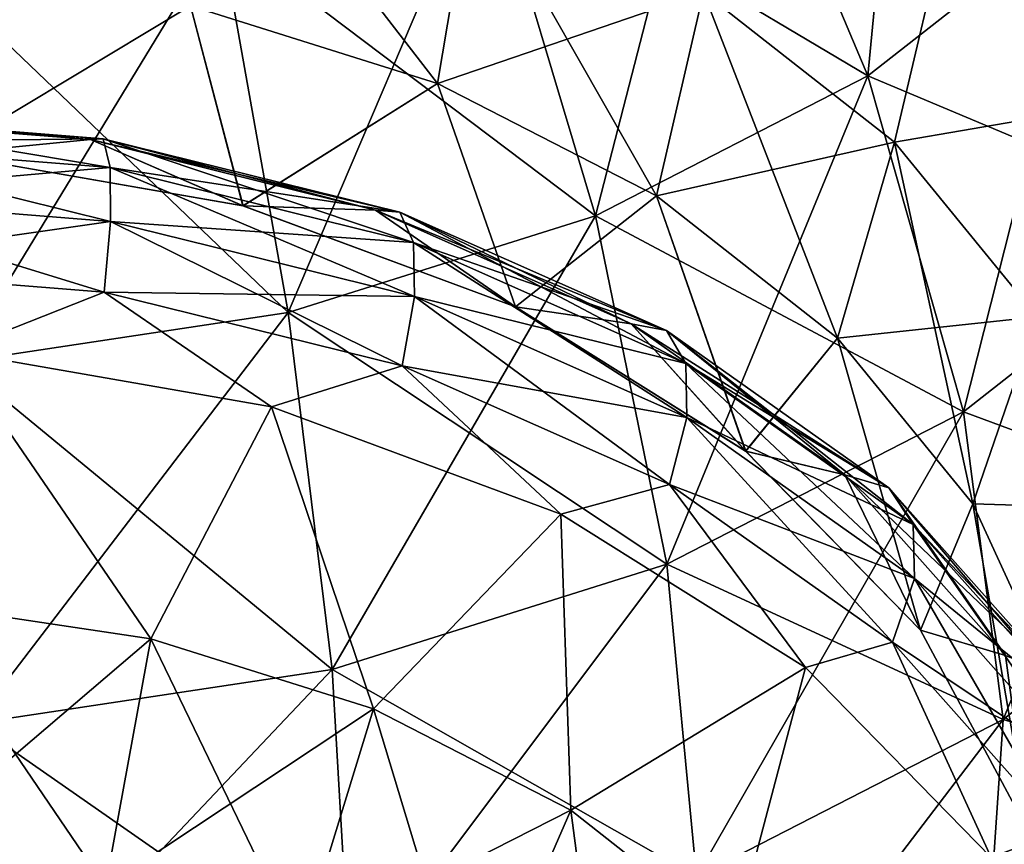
# Model space of a CAD drawing. Header units: millimetres. Extents: x -139 to 139, y -32 to 1264.
# Tile 50 of 256: x -124.72 to -121.26, y 16.64 to 19.54. Entities that reach past the tile are written whole.
import ezdxf

# ---------------------------------------------------------------- set-up
doc = ezdxf.new("R2010")
doc.units = ezdxf.units.MM
doc.header["$LTSCALE"] = 26.699852
for name, color, linetype in [('183', 7, 'CONTINUOUS'), ('184', 7, 'CONTINUOUS'), ('185', 7, 'CONTINUOUS'), ('186', 7, 'CONTINUOUS'), ('189', 7, 'CONTINUOUS'), ('195', 7, 'CONTINUOUS'), ('201', 7, 'CONTINUOUS'), ('202', 7, 'CONTINUOUS'), ('203', 7, 'CONTINUOUS'), ('204', 7, 'CONTINUOUS')]:
    doc.layers.add(name, color=color, linetype=linetype)

msp = doc.modelspace()

# ---------------------------------------------------------------- linework, layer by layer
at = {"layer": '183', "color": 7, "linetype": 'CONTINUOUS', "true_color": 0xa2afbf}
msp.add_3dface([(-121.4438, 19.9468, 15.3441), (-120.7628, 20.9458, 16.0527), (-120.8219, 19.2469, 16.0439), (-121.4438, 19.9468, 15.3441)], dxfattribs=at)
at = {"layer": '184', "color": 7, "linetype": 'CONTINUOUS', "true_color": 0xa2afbf}
for points in [[(-124.1183, 19.5861, 13.4633), (-123.1249, 20.0509, 14.1717), (-123.2489, 19.3124, 13.737), (-124.1183, 19.5861, 13.4633)], [(-123.1249, 20.0509, 14.1717), (-122.313, 19.6338, 14.5888), (-123.2489, 19.3124, 13.737), (-123.1249, 20.0509, 14.1717)], [(-122.313, 19.6338, 14.5888), (-121.4438, 19.9468, 15.3441), (-121.6415, 19.1064, 15.1162), (-122.313, 19.6338, 14.5888)], [(-121.4438, 19.9468, 15.3441), (-120.8219, 19.2469, 16.0439), (-121.6415, 19.1064, 15.1162), (-121.4438, 19.9468, 15.3441)], [(-125.0492, 19.726, 13.3234), (-124.1183, 19.5861, 13.4633), (-124.9839, 19.0654, 12.7639), (-125.0492, 19.726, 13.3234)], [(-123.2489, 19.3124, 13.737), (-122.313, 19.6338, 14.5888), (-122.4789, 18.9168, 14.1325), (-123.2489, 19.3124, 13.737)], [(-122.313, 19.6338, 14.5888), (-121.6415, 19.1064, 15.1162), (-122.4789, 18.9168, 14.1325), (-122.313, 19.6338, 14.5888)], [(-124.9839, 19.0654, 12.7639), (-124.1183, 19.5861, 13.4633), (-123.9332, 18.8823, 12.9471), (-124.9839, 19.0654, 12.7639)], [(-124.1183, 19.5861, 13.4633), (-123.2489, 19.3124, 13.737), (-123.9332, 18.8823, 12.9471), (-124.1183, 19.5861, 13.4633)], [(-123.9332, 18.8823, 12.9471), (-123.2489, 19.3124, 13.737), (-122.975, 18.5266, 13.3027), (-123.9332, 18.8823, 12.9471)], [(-123.2489, 19.3124, 13.737), (-122.4789, 18.9168, 14.1325), (-122.975, 18.5266, 13.3027), (-123.2489, 19.3124, 13.737)], [(-121.6415, 19.1064, 15.1162), (-120.8219, 19.2469, 16.0439), (-121.1397, 18.4919, 15.7307), (-121.6415, 19.1064, 15.1162)], [(-122.4789, 18.9168, 14.1325), (-121.6415, 19.1064, 15.1162), (-121.8421, 18.4167, 14.6326), (-122.4789, 18.9168, 14.1325)], [(-121.6415, 19.1064, 15.1162), (-121.1397, 18.4919, 15.7307), (-121.8421, 18.4167, 14.6326), (-121.6415, 19.1064, 15.1162)], [(-122.975, 18.5266, 13.3027), (-122.4789, 18.9168, 14.1325), (-122.165, 18.0192, 13.8102), (-122.975, 18.5266, 13.3027)], [(-122.4789, 18.9168, 14.1325), (-121.8421, 18.4167, 14.6326), (-122.165, 18.0192, 13.8102), (-122.4789, 18.9168, 14.1325)], [(-121.8421, 18.4167, 14.6326), (-121.1397, 18.4919, 15.7307), (-121.3663, 17.8339, 15.2154), (-121.8421, 18.4167, 14.6326)], [(-121.1397, 18.4919, 15.7307), (-120.8296, 17.817, 16.4056), (-121.3663, 17.8339, 15.2154), (-121.1397, 18.4919, 15.7307)], [(-122.165, 18.0192, 13.8102), (-121.8421, 18.4167, 14.6326), (-121.5504, 17.3895, 14.4399), (-122.165, 18.0192, 13.8102)], [(-121.8421, 18.4167, 14.6326), (-121.3663, 17.8339, 15.2154), (-121.5504, 17.3895, 14.4399), (-121.8421, 18.4167, 14.6326)], [(-121.5504, 17.3895, 14.4399), (-121.3663, 17.8339, 15.2154), (-121.1668, 16.6741, 15.1553), (-121.5504, 17.3895, 14.4399)], [(-121.3663, 17.8339, 15.2154), (-120.8296, 17.817, 16.4056), (-121.0722, 17.1939, 15.8554), (-121.3663, 17.8339, 15.2154)], [(-121.3663, 17.8339, 15.2154), (-121.0722, 17.1939, 15.8554), (-121.1668, 16.6741, 15.1553), (-121.3663, 17.8339, 15.2154)]]:
    msp.add_3dface(points, dxfattribs=at)
at = {"layer": '185', "color": 7, "linetype": 'CONTINUOUS', "true_color": 0xa2afbf}
for points in [[(-124.4255, 19.1177, 12.305), (-125.525, 19.1063, 11.9624), (-125.525, 19.2053, 12.2174), (-124.4255, 19.1177, 12.305)], [(-124.4255, 19.1177, 12.305), (-125.525, 19.2053, 12.2174), (-124.4695, 19.1149, 12.5749), (-124.4255, 19.1177, 12.305)], [(-124.4695, 19.1149, 12.5749), (-125.525, 19.2053, 12.2174), (-125.525, 19.199, 12.4908), (-124.4695, 19.1149, 12.5749)], [(-124.9839, 19.0654, 12.7639), (-124.4695, 19.1149, 12.5749), (-125.525, 19.199, 12.4908), (-124.9839, 19.0654, 12.7639)], [(-124.4009, 19.0168, 12.052), (-125.525, 19.1063, 11.9624), (-124.4255, 19.1177, 12.305), (-124.4009, 19.0168, 12.052)], [(-123.4669, 18.8669, 12.823), (-124.4255, 19.1177, 12.305), (-124.4695, 19.1149, 12.5749), (-123.4669, 18.8669, 12.823)], [(-123.3811, 18.8593, 12.5634), (-124.4009, 19.0168, 12.052), (-124.4255, 19.1177, 12.305), (-123.3811, 18.8593, 12.5634)], [(-123.3811, 18.8593, 12.5634), (-124.4255, 19.1177, 12.305), (-123.4669, 18.8669, 12.823), (-123.3811, 18.8593, 12.5634)], [(-124.4009, 19.0168, 12.052), (-125.525, 18.9172, 11.7648), (-125.525, 19.1063, 11.9624), (-124.4009, 19.0168, 12.052)], [(-124.9839, 19.0654, 12.7639), (-123.9332, 18.8823, 12.9471), (-124.4695, 19.1149, 12.5749), (-124.9839, 19.0654, 12.7639)], [(-123.9332, 18.8823, 12.9471), (-123.4669, 18.8669, 12.823), (-124.4695, 19.1149, 12.5749), (-123.9332, 18.8823, 12.9471)], [(-124.3996, 18.8275, 11.8545), (-125.525, 18.9172, 11.7648), (-124.4009, 19.0168, 12.052), (-124.3996, 18.8275, 11.8545)], [(-123.3332, 18.7526, 12.3161), (-124.3996, 18.8275, 11.8545), (-124.4009, 19.0168, 12.052), (-123.3332, 18.7526, 12.3161)], [(-123.3332, 18.7526, 12.3161), (-124.4009, 19.0168, 12.052), (-123.3811, 18.8593, 12.5634), (-123.3332, 18.7526, 12.3161)], [(-124.3996, 18.8275, 11.8545), (-125.525, 18.6668, 11.6548), (-125.525, 18.9172, 11.7648), (-124.3996, 18.8275, 11.8545)], [(-123.9332, 18.8823, 12.9471), (-122.975, 18.5266, 13.3027), (-123.4669, 18.8669, 12.823), (-123.9332, 18.8823, 12.9471)], [(-122.975, 18.5266, 13.3027), (-122.5675, 18.4673, 13.2226), (-123.4669, 18.8669, 12.823), (-122.975, 18.5266, 13.3027)], [(-122.5675, 18.4673, 13.2226), (-123.3811, 18.8593, 12.5634), (-123.4669, 18.8669, 12.823), (-122.5675, 18.4673, 13.2226)], [(-122.4442, 18.443, 12.9797), (-123.3332, 18.7526, 12.3161), (-123.3811, 18.8593, 12.5634), (-122.4442, 18.443, 12.9797)], [(-122.4442, 18.443, 12.9797), (-123.3811, 18.8593, 12.5634), (-122.5675, 18.4673, 13.2226), (-122.4442, 18.443, 12.9797)], [(-124.4217, 18.5789, 11.7427), (-125.525, 18.6668, 11.6548), (-124.3996, 18.8275, 11.8545), (-124.4217, 18.5789, 11.7427)], [(-123.3306, 18.5631, 12.119), (-124.4217, 18.5789, 11.7427), (-124.3996, 18.8275, 11.8545), (-123.3306, 18.5631, 12.119)], [(-123.3306, 18.5631, 12.119), (-124.3996, 18.8275, 11.8545), (-123.3332, 18.7526, 12.3161), (-123.3306, 18.5631, 12.119)], [(-122.3754, 18.327, 12.7417), (-123.3306, 18.5631, 12.119), (-123.3332, 18.7526, 12.3161), (-122.3754, 18.327, 12.7417)], [(-122.3754, 18.327, 12.7417), (-123.3332, 18.7526, 12.3161), (-122.4442, 18.443, 12.9797), (-122.3754, 18.327, 12.7417)], [(-125.525, 18.6668, 11.6548), (-124.4217, 18.5789, 11.7427), (-124.95, 18.3701, 11.6735), (-125.525, 18.6668, 11.6548)], [(-124.95, 18.3701, 11.6735), (-124.4217, 18.5789, 11.7427), (-123.8335, 18.1755, 11.8681), (-124.95, 18.3701, 11.6735)], [(-124.4217, 18.5789, 11.7427), (-123.3737, 18.3196, 12.002), (-123.8335, 18.1755, 11.8681), (-124.4217, 18.5789, 11.7427)], [(-123.3737, 18.3196, 12.002), (-124.4217, 18.5789, 11.7427), (-123.3306, 18.5631, 12.119), (-123.3737, 18.3196, 12.002)], [(-122.3717, 18.137, 12.545), (-123.3737, 18.3196, 12.002), (-123.3306, 18.5631, 12.119), (-122.3717, 18.137, 12.545)], [(-122.3717, 18.137, 12.545), (-123.3306, 18.5631, 12.119), (-122.3754, 18.327, 12.7417), (-122.3717, 18.137, 12.545)], [(-122.975, 18.5266, 13.3027), (-122.165, 18.0192, 13.8102), (-122.5675, 18.4673, 13.2226), (-122.975, 18.5266, 13.3027)], [(-122.165, 18.0192, 13.8102), (-121.8165, 17.9362, 13.7537), (-122.5675, 18.4673, 13.2226), (-122.165, 18.0192, 13.8102)], [(-121.8165, 17.9362, 13.7537), (-122.4442, 18.443, 12.9797), (-122.5675, 18.4673, 13.2226), (-121.8165, 17.9362, 13.7537)], [(-121.6618, 17.8898, 13.5329), (-122.3754, 18.327, 12.7417), (-122.4442, 18.443, 12.9797), (-121.6618, 17.8898, 13.5329)], [(-121.6618, 17.8898, 13.5329), (-122.4442, 18.443, 12.9797), (-121.8165, 17.9362, 13.7537), (-121.6618, 17.8898, 13.5329)], [(-121.5756, 17.7615, 13.3073), (-122.3717, 18.137, 12.545), (-122.3754, 18.327, 12.7417), (-121.5756, 17.7615, 13.3073)], [(-121.5756, 17.7615, 13.3073), (-122.3754, 18.327, 12.7417), (-121.6618, 17.8898, 13.5329), (-121.5756, 17.7615, 13.3073)], [(-123.8335, 18.1755, 11.8681), (-123.3737, 18.3196, 12.002), (-122.8153, 17.7976, 12.2459), (-123.8335, 18.1755, 11.8681)], [(-123.3737, 18.3196, 12.002), (-122.4336, 17.9019, 12.4197), (-122.8153, 17.7976, 12.2459), (-123.3737, 18.3196, 12.002)], [(-122.4336, 17.9019, 12.4197), (-123.3737, 18.3196, 12.002), (-122.3717, 18.137, 12.545), (-122.4336, 17.9019, 12.4197)], [(-121.5709, 17.5707, 13.1113), (-122.4336, 17.9019, 12.4197), (-122.3717, 18.137, 12.545), (-121.5709, 17.5707, 13.1113)], [(-121.5709, 17.5707, 13.1113), (-122.3717, 18.137, 12.545), (-121.5756, 17.7615, 13.3073), (-121.5709, 17.5707, 13.1113)], [(-122.165, 18.0192, 13.8102), (-121.5504, 17.3895, 14.4399), (-121.8165, 17.9362, 13.7537), (-122.165, 18.0192, 13.8102)], [(-121.5504, 17.3895, 14.4399), (-121.2513, 17.3002, 14.3896), (-121.8165, 17.9362, 13.7537), (-121.5504, 17.3895, 14.4399)], [(-121.2513, 17.3002, 14.3896), (-121.6618, 17.8898, 13.5329), (-121.8165, 17.9362, 13.7537), (-121.2513, 17.3002, 14.3896)], [(-122.8153, 17.7976, 12.2459), (-122.4336, 17.9019, 12.4197), (-121.9546, 17.2584, 12.7851), (-122.8153, 17.7976, 12.2459)], [(-122.4336, 17.9019, 12.4197), (-121.6485, 17.3467, 12.9748), (-121.9546, 17.2584, 12.7851), (-122.4336, 17.9019, 12.4197)], [(-121.6485, 17.3467, 12.9748), (-122.4336, 17.9019, 12.4197), (-121.5709, 17.5707, 13.1113), (-121.6485, 17.3467, 12.9748)], [(-121.0731, 17.2273, 14.1954), (-121.5756, 17.7615, 13.3073), (-121.6618, 17.8898, 13.5329), (-121.0731, 17.2273, 14.1954)], [(-121.0731, 17.2273, 14.1954), (-121.6618, 17.8898, 13.5329), (-121.2513, 17.3002, 14.3896), (-121.0731, 17.2273, 14.1954)], [(-120.9737, 17.0842, 13.9846), (-121.5709, 17.5707, 13.1113), (-121.5756, 17.7615, 13.3073), (-120.9737, 17.0842, 13.9846)], [(-120.9737, 17.0842, 13.9846), (-121.5756, 17.7615, 13.3073), (-121.0731, 17.2273, 14.1954), (-120.9737, 17.0842, 13.9846)], [(-120.9683, 16.8927, 13.7894), (-121.6485, 17.3467, 12.9748), (-121.5709, 17.5707, 13.1113), (-120.9683, 16.8927, 13.7894)], [(-120.9683, 16.8927, 13.7894), (-121.5709, 17.5707, 13.1113), (-120.9737, 17.0842, 13.9846), (-120.9683, 16.8927, 13.7894)], [(-121.5504, 17.3895, 14.4399), (-121.1668, 16.6741, 15.1553), (-121.2513, 17.3002, 14.3896), (-121.5504, 17.3895, 14.4399)], [(-121.9546, 17.2584, 12.7851), (-121.6485, 17.3467, 12.9748), (-121.3014, 16.5892, 13.4543), (-121.9546, 17.2584, 12.7851)], [(-121.6485, 17.3467, 12.9748), (-121.0578, 16.682, 13.6396), (-121.3014, 16.5892, 13.4543), (-121.6485, 17.3467, 12.9748)], [(-121.0578, 16.682, 13.6396), (-121.6485, 17.3467, 12.9748), (-120.9683, 16.8927, 13.7894), (-121.0578, 16.682, 13.6396)], [(-121.3014, 16.5892, 13.4543), (-121.0578, 16.682, 13.6396), (-120.8936, 15.829, 14.2146), (-121.3014, 16.5892, 13.4543)]]:
    msp.add_3dface(points, dxfattribs=at)
at = {"layer": '186', "color": 7, "linetype": 'CONTINUOUS', "true_color": 0xa2afbf}
for points in [[(-125.0963, 17.4848, 11.7161), (-124.95, 18.3701, 11.6735), (-124.2576, 17.3587, 11.8422), (-125.0963, 17.4848, 11.7161)], [(-124.95, 18.3701, 11.6735), (-123.8335, 18.1755, 11.8681), (-124.2576, 17.3587, 11.8422), (-124.95, 18.3701, 11.6735)], [(-124.2576, 17.3587, 11.8422), (-123.8335, 18.1755, 11.8681), (-123.4743, 17.1121, 12.0888), (-124.2576, 17.3587, 11.8422)], [(-123.8335, 18.1755, 11.8681), (-122.8153, 17.7976, 12.2459), (-123.4743, 17.1121, 12.0888), (-123.8335, 18.1755, 11.8681)], [(-123.4743, 17.1121, 12.0888), (-122.8153, 17.7976, 12.2459), (-122.7806, 16.7557, 12.4452), (-123.4743, 17.1121, 12.0888)], [(-122.8153, 17.7976, 12.2459), (-121.9546, 17.2584, 12.7851), (-122.7806, 16.7557, 12.4452), (-122.8153, 17.7976, 12.2459)], [(-125.0963, 17.4848, 11.7161), (-124.2576, 17.3587, 11.8422), (-125.1502, 16.5981, 11.5555), (-125.0963, 17.4848, 11.7161)], [(-125.1502, 16.5981, 11.5555), (-124.2576, 17.3587, 11.8422), (-124.4171, 16.4879, 11.6657), (-125.1502, 16.5981, 11.5555)], [(-124.2576, 17.3587, 11.8422), (-123.4743, 17.1121, 12.0888), (-124.4171, 16.4879, 11.6657), (-124.2576, 17.3587, 11.8422)], [(-122.7806, 16.7557, 12.4452), (-121.9546, 17.2584, 12.7851), (-122.2068, 16.3051, 12.8958), (-122.7806, 16.7557, 12.4452)], [(-121.9546, 17.2584, 12.7851), (-121.3014, 16.5892, 13.4543), (-122.2068, 16.3051, 12.8958), (-121.9546, 17.2584, 12.7851)], [(-124.4171, 16.4879, 11.6657), (-123.4743, 17.1121, 12.0888), (-123.7323, 16.2724, 11.8813), (-124.4171, 16.4879, 11.6657)], [(-123.4743, 17.1121, 12.0888), (-122.7806, 16.7557, 12.4452), (-123.7323, 16.2724, 11.8813), (-123.4743, 17.1121, 12.0888)], [(-123.7323, 16.2724, 11.8813), (-122.7806, 16.7557, 12.4452), (-123.126, 15.9608, 12.1928), (-123.7323, 16.2724, 11.8813)], [(-122.7806, 16.7557, 12.4452), (-122.2068, 16.3051, 12.8958), (-123.126, 15.9608, 12.1928), (-122.7806, 16.7557, 12.4452)]]:
    msp.add_3dface(points, dxfattribs=at)
at = {"layer": '189', "color": 7, "linetype": 'CONTINUOUS', "true_color": 0xa2afbf}
for points in [[(-122.2511, 20.5634, 25.7056), (-123.0786, 20.1383, 26.1307), (-121.7349, 19.3391, 25.2919), (-122.2511, 20.5634, 25.7056)], [(-120.9426, 19.9613, 24.6697), (-122.2511, 20.5634, 25.7056), (-121.7349, 19.3391, 25.2919), (-120.9426, 19.9613, 24.6697)], [(-123.0786, 20.1383, 26.1307), (-124.013, 19.8441, 26.4249), (-122.6929, 18.8469, 25.7841), (-123.0786, 20.1383, 26.1307)], [(-121.7349, 19.3391, 25.2919), (-123.0786, 20.1383, 26.1307), (-122.6929, 18.8469, 25.7841), (-121.7349, 19.3391, 25.2919)], [(-120.9426, 19.9613, 24.6697), (-121.7349, 19.3391, 25.2919), (-120.5365, 18.8349, 23.9605), (-120.9426, 19.9613, 24.6697)], [(-124.013, 19.8441, 26.4249), (-125.0136, 19.6937, 26.5753), (-123.7747, 18.5063, 26.1247), (-124.013, 19.8441, 26.4249)], [(-122.6929, 18.8469, 25.7841), (-124.013, 19.8441, 26.4249), (-123.7747, 18.5063, 26.1247), (-122.6929, 18.8469, 25.7841)], [(-123.7747, 18.5063, 26.1247), (-125.0136, 19.6937, 26.5753), (-124.9329, 18.3323, 26.2987), (-123.7747, 18.5063, 26.1247)], [(-121.7349, 19.3391, 25.2919), (-122.6929, 18.8469, 25.7841), (-121.3991, 18.1576, 24.6379), (-121.7349, 19.3391, 25.2919)], [(-120.5365, 18.8349, 23.9605), (-121.7349, 19.3391, 25.2919), (-121.3991, 18.1576, 24.6379), (-120.5365, 18.8349, 23.9605)], [(-122.6929, 18.8469, 25.7841), (-123.7747, 18.5063, 26.1247), (-122.442, 17.6218, 25.1736), (-122.6929, 18.8469, 25.7841)], [(-121.3991, 18.1576, 24.6379), (-122.6929, 18.8469, 25.7841), (-122.442, 17.6218, 25.1736), (-121.3991, 18.1576, 24.6379)], [(-120.5365, 18.8349, 23.9605), (-121.3991, 18.1576, 24.6379), (-120.3678, 17.7754, 23.0743), (-120.5365, 18.8349, 23.9605)], [(-123.7747, 18.5063, 26.1247), (-124.9329, 18.3323, 26.2987), (-123.6196, 17.251, 25.5444), (-123.7747, 18.5063, 26.1247)], [(-122.442, 17.6218, 25.1736), (-123.7747, 18.5063, 26.1247), (-123.6196, 17.251, 25.5444), (-122.442, 17.6218, 25.1736)], [(-123.6196, 17.251, 25.5444), (-124.9329, 18.3323, 26.2987), (-124.8805, 17.0615, 25.7339), (-123.6196, 17.251, 25.5444)], [(-121.3991, 18.1576, 24.6379), (-122.442, 17.6218, 25.1736), (-121.2596, 17.0751, 23.7746), (-121.3991, 18.1576, 24.6379)], [(-120.3678, 17.7754, 23.0743), (-121.3991, 18.1576, 24.6379), (-121.2596, 17.0751, 23.7746), (-120.3678, 17.7754, 23.0743)], [(-120.3678, 17.7754, 23.0743), (-121.2596, 17.0751, 23.7746), (-120.4445, 16.833, 22.0532), (-120.3678, 17.7754, 23.0743)], [(-122.442, 17.6218, 25.1736), (-123.6196, 17.251, 25.5444), (-122.3377, 16.5212, 24.3284), (-122.442, 17.6218, 25.1736)], [(-121.2596, 17.0751, 23.7746), (-122.442, 17.6218, 25.1736), (-122.3377, 16.5212, 24.3284), (-121.2596, 17.0751, 23.7746)], [(-123.6196, 17.251, 25.5444), (-124.8805, 17.0615, 25.7339), (-123.5551, 16.1379, 24.7117), (-123.6196, 17.251, 25.5444)], [(-122.3377, 16.5212, 24.3284), (-123.6196, 17.251, 25.5444), (-123.5551, 16.1379, 24.7117), (-122.3377, 16.5212, 24.3284)], [(-121.2596, 17.0751, 23.7746), (-122.3377, 16.5212, 24.3284), (-121.323, 16.1431, 22.743), (-121.2596, 17.0751, 23.7746)], [(-120.4445, 16.833, 22.0532), (-121.2596, 17.0751, 23.7746), (-121.323, 16.1431, 22.743), (-120.4445, 16.833, 22.0532)], [(-123.5551, 16.1379, 24.7117), (-124.8805, 17.0615, 25.7339), (-124.8587, 15.942, 24.9076), (-123.5551, 16.1379, 24.7117)], [(-120.4445, 16.833, 22.0532), (-121.323, 16.1431, 22.743), (-120.7628, 16.0527, 20.9458), (-120.4445, 16.833, 22.0532)]]:
    msp.add_3dface(points, dxfattribs=at)
at = {"layer": '195', "color": 7, "linetype": 'CONTINUOUS', "true_color": 0xa2afbf}
for points in [[(-122.2511, 20.5634, -25.7056), (-121.5666, 21.1009, -25.1681), (-121.7349, 19.3391, -25.2919), (-122.2511, 20.5634, -25.7056)], [(-121.7349, 19.3391, -25.2919), (-121.5666, 21.1009, -25.1681), (-120.9426, 19.9613, -24.6697), (-121.7349, 19.3391, -25.2919)], [(-123.0786, 20.1383, -26.1307), (-122.2511, 20.5634, -25.7056), (-122.6929, 18.8469, -25.7841), (-123.0786, 20.1383, -26.1307)], [(-122.6929, 18.8469, -25.7841), (-122.2511, 20.5634, -25.7056), (-121.7349, 19.3391, -25.2919), (-122.6929, 18.8469, -25.7841)], [(-124.013, 19.8441, -26.4249), (-123.0786, 20.1383, -26.1307), (-123.7747, 18.5063, -26.1247), (-124.013, 19.8441, -26.4249)], [(-123.7747, 18.5063, -26.1247), (-123.0786, 20.1383, -26.1307), (-122.6929, 18.8469, -25.7841), (-123.7747, 18.5063, -26.1247)], [(-121.7349, 19.3391, -25.2919), (-120.9426, 19.9613, -24.6697), (-121.3991, 18.1576, -24.6379), (-121.7349, 19.3391, -25.2919)], [(-121.3991, 18.1576, -24.6379), (-120.9426, 19.9613, -24.6697), (-120.5365, 18.8349, -23.9605), (-121.3991, 18.1576, -24.6379)], [(-125.0136, 19.6937, -26.5753), (-124.013, 19.8441, -26.4249), (-124.9329, 18.3323, -26.2987), (-125.0136, 19.6937, -26.5753)], [(-124.9329, 18.3323, -26.2987), (-124.013, 19.8441, -26.4249), (-123.7747, 18.5063, -26.1247), (-124.9329, 18.3323, -26.2987)], [(-122.6929, 18.8469, -25.7841), (-121.7349, 19.3391, -25.2919), (-122.442, 17.6218, -25.1736), (-122.6929, 18.8469, -25.7841)], [(-122.442, 17.6218, -25.1736), (-121.7349, 19.3391, -25.2919), (-121.3991, 18.1576, -24.6379), (-122.442, 17.6218, -25.1736)], [(-123.7747, 18.5063, -26.1247), (-122.6929, 18.8469, -25.7841), (-123.6196, 17.251, -25.5444), (-123.7747, 18.5063, -26.1247)], [(-123.6196, 17.251, -25.5444), (-122.6929, 18.8469, -25.7841), (-122.442, 17.6218, -25.1736), (-123.6196, 17.251, -25.5444)], [(-121.3991, 18.1576, -24.6379), (-120.5365, 18.8349, -23.9605), (-121.2596, 17.0751, -23.7746), (-121.3991, 18.1576, -24.6379)], [(-121.2596, 17.0751, -23.7746), (-120.5365, 18.8349, -23.9605), (-120.3678, 17.7754, -23.0743), (-121.2596, 17.0751, -23.7746)], [(-124.9329, 18.3323, -26.2987), (-123.7747, 18.5063, -26.1247), (-124.8805, 17.0615, -25.7339), (-124.9329, 18.3323, -26.2987)], [(-124.8805, 17.0615, -25.7339), (-123.7747, 18.5063, -26.1247), (-123.6196, 17.251, -25.5444), (-124.8805, 17.0615, -25.7339)], [(-122.442, 17.6218, -25.1736), (-121.3991, 18.1576, -24.6379), (-122.3377, 16.5212, -24.3284), (-122.442, 17.6218, -25.1736)], [(-122.3377, 16.5212, -24.3284), (-121.3991, 18.1576, -24.6379), (-121.2596, 17.0751, -23.7746), (-122.3377, 16.5212, -24.3284)], [(-121.2596, 17.0751, -23.7746), (-120.3678, 17.7754, -23.0743), (-121.323, 16.1431, -22.743), (-121.2596, 17.0751, -23.7746)], [(-121.323, 16.1431, -22.743), (-120.3678, 17.7754, -23.0743), (-120.4445, 16.833, -22.0532), (-121.323, 16.1431, -22.743)], [(-123.6196, 17.251, -25.5444), (-122.442, 17.6218, -25.1736), (-123.5551, 16.1379, -24.7117), (-123.6196, 17.251, -25.5444)], [(-123.5551, 16.1379, -24.7117), (-122.442, 17.6218, -25.1736), (-122.3377, 16.5212, -24.3284), (-123.5551, 16.1379, -24.7117)], [(-124.8805, 17.0615, -25.7339), (-123.6196, 17.251, -25.5444), (-124.8587, 15.942, -24.9076), (-124.8805, 17.0615, -25.7339)], [(-124.8587, 15.942, -24.9076), (-123.6196, 17.251, -25.5444), (-123.5551, 16.1379, -24.7117), (-124.8587, 15.942, -24.9076)], [(-122.3377, 16.5212, -24.3284), (-121.2596, 17.0751, -23.7746), (-122.3851, 15.5975, -23.2887), (-122.3377, 16.5212, -24.3284)], [(-122.3851, 15.5975, -23.2887), (-121.2596, 17.0751, -23.7746), (-121.323, 16.1431, -22.743), (-122.3851, 15.5975, -23.2887)], [(-121.323, 16.1431, -22.743), (-120.4445, 16.833, -22.0532), (-121.5863, 15.4061, -21.5924), (-121.323, 16.1431, -22.743)], [(-121.5863, 15.4061, -21.5924), (-120.4445, 16.833, -22.0532), (-120.7628, 16.0527, -20.9458), (-121.5863, 15.4061, -21.5924)]]:
    msp.add_3dface(points, dxfattribs=at)
at = {"layer": '201', "color": 7, "linetype": 'CONTINUOUS', "true_color": 0xa2afbf}
msp.add_3dface([(-120.8219, 19.2469, -16.0439), (-120.7628, 20.9458, -16.0527), (-121.4438, 19.9468, -15.3441), (-120.8219, 19.2469, -16.0439)], dxfattribs=at)
at = {"layer": '202', "color": 7, "linetype": 'CONTINUOUS', "true_color": 0xa2afbf}
for points in [[(-124.1183, 19.5861, -13.4633), (-123.2489, 19.3124, -13.737), (-124.0416, 20.3395, -13.8831), (-124.1183, 19.5861, -13.4633)], [(-124.0416, 20.3395, -13.8831), (-123.2489, 19.3124, -13.737), (-123.1249, 20.0509, -14.1717), (-124.0416, 20.3395, -13.8831)], [(-123.2489, 19.3124, -13.737), (-122.4789, 18.9168, -14.1325), (-123.1249, 20.0509, -14.1717), (-123.2489, 19.3124, -13.737)], [(-123.1249, 20.0509, -14.1717), (-122.4789, 18.9168, -14.1325), (-122.313, 19.6338, -14.5888), (-123.1249, 20.0509, -14.1717)], [(-121.4438, 19.9468, -15.3441), (-122.313, 19.6338, -14.5888), (-121.6415, 19.1064, -15.1162), (-121.4438, 19.9468, -15.3441)], [(-120.8219, 19.2469, -16.0439), (-121.4438, 19.9468, -15.3441), (-121.6415, 19.1064, -15.1162), (-120.8219, 19.2469, -16.0439)], [(-125.0492, 19.726, -13.3234), (-124.9842, 19.0655, -12.7639), (-124.1183, 19.5861, -13.4633), (-125.0492, 19.726, -13.3234)], [(-122.4789, 18.9168, -14.1325), (-121.8421, 18.4167, -14.6326), (-122.313, 19.6338, -14.5888), (-122.4789, 18.9168, -14.1325)], [(-122.313, 19.6338, -14.5888), (-121.8421, 18.4167, -14.6326), (-121.6415, 19.1064, -15.1162), (-122.313, 19.6338, -14.5888)], [(-124.9842, 19.0655, -12.7639), (-123.9335, 18.8824, -12.947), (-124.1183, 19.5861, -13.4633), (-124.9842, 19.0655, -12.7639)], [(-124.1183, 19.5861, -13.4633), (-123.9335, 18.8824, -12.947), (-123.2489, 19.3124, -13.737), (-124.1183, 19.5861, -13.4633)], [(-123.9335, 18.8824, -12.947), (-122.9753, 18.5268, -13.3025), (-123.2489, 19.3124, -13.737), (-123.9335, 18.8824, -12.947)], [(-123.2489, 19.3124, -13.737), (-122.9753, 18.5268, -13.3025), (-122.4789, 18.9168, -14.1325), (-123.2489, 19.3124, -13.737)], [(-120.8219, 19.2469, -16.0439), (-121.6415, 19.1064, -15.1162), (-121.1397, 18.4919, -15.7307), (-120.8219, 19.2469, -16.0439)], [(-121.8421, 18.4167, -14.6326), (-121.3663, 17.8339, -15.2154), (-121.6415, 19.1064, -15.1162), (-121.8421, 18.4167, -14.6326)], [(-121.6415, 19.1064, -15.1162), (-121.3663, 17.8339, -15.2154), (-121.1397, 18.4919, -15.7307), (-121.6415, 19.1064, -15.1162)], [(-122.9753, 18.5268, -13.3025), (-122.1653, 18.0194, -13.8099), (-122.4789, 18.9168, -14.1325), (-122.9753, 18.5268, -13.3025)], [(-122.4789, 18.9168, -14.1325), (-122.1653, 18.0194, -13.8099), (-121.8421, 18.4167, -14.6326), (-122.4789, 18.9168, -14.1325)], [(-121.3663, 17.8339, -15.2154), (-121.0722, 17.1939, -15.8554), (-121.1397, 18.4919, -15.7307), (-121.3663, 17.8339, -15.2154)], [(-122.1653, 18.0194, -13.8099), (-121.5506, 17.3897, -14.4396), (-121.8421, 18.4167, -14.6326), (-122.1653, 18.0194, -13.8099)], [(-121.8421, 18.4167, -14.6326), (-121.5506, 17.3897, -14.4396), (-121.3663, 17.8339, -15.2154), (-121.8421, 18.4167, -14.6326)], [(-121.5506, 17.3897, -14.4396), (-121.1669, 16.6743, -15.1551), (-121.3663, 17.8339, -15.2154), (-121.5506, 17.3897, -14.4396)], [(-121.3663, 17.8339, -15.2154), (-121.1669, 16.6743, -15.1551), (-121.0722, 17.1939, -15.8554), (-121.3663, 17.8339, -15.2154)]]:
    msp.add_3dface(points, dxfattribs=at)
at = {"layer": '203', "color": 7, "linetype": 'CONTINUOUS', "true_color": 0xa2afbf}
for points in [[(-124.4255, 19.1177, -12.305), (-125.525, 19.199, -12.4908), (-125.525, 19.2053, -12.2174), (-124.4255, 19.1177, -12.305)], [(-124.4255, 19.1177, -12.305), (-125.525, 19.2053, -12.2174), (-124.4009, 19.0168, -12.052), (-124.4255, 19.1177, -12.305)], [(-124.4009, 19.0168, -12.052), (-125.525, 19.2053, -12.2174), (-125.525, 19.1063, -11.9624), (-124.4009, 19.0168, -12.052)], [(-124.4695, 19.1149, -12.5749), (-124.9842, 19.0655, -12.7639), (-125.525, 19.199, -12.4908), (-124.4695, 19.1149, -12.5749)], [(-124.4695, 19.1149, -12.5749), (-125.525, 19.199, -12.4908), (-124.4255, 19.1177, -12.305), (-124.4695, 19.1149, -12.5749)], [(-123.3811, 18.8593, -12.5634), (-124.4695, 19.1149, -12.5749), (-124.4255, 19.1177, -12.305), (-123.3811, 18.8593, -12.5634)], [(-123.3811, 18.8593, -12.5634), (-124.4255, 19.1177, -12.305), (-123.3332, 18.7526, -12.3161), (-123.3811, 18.8593, -12.5634)], [(-123.3332, 18.7526, -12.3161), (-124.4255, 19.1177, -12.305), (-124.4009, 19.0168, -12.052), (-123.3332, 18.7526, -12.3161)], [(-124.4009, 19.0168, -12.052), (-125.525, 19.1063, -11.9624), (-124.3996, 18.8275, -11.8545), (-124.4009, 19.0168, -12.052)], [(-124.3996, 18.8275, -11.8545), (-125.525, 19.1063, -11.9624), (-125.525, 18.9172, -11.7648), (-124.3996, 18.8275, -11.8545)], [(-123.9335, 18.8824, -12.947), (-124.9842, 19.0655, -12.7639), (-124.4695, 19.1149, -12.5749), (-123.9335, 18.8824, -12.947)], [(-123.4669, 18.8669, -12.823), (-123.9335, 18.8824, -12.947), (-124.4695, 19.1149, -12.5749), (-123.4669, 18.8669, -12.823)], [(-123.4669, 18.8669, -12.823), (-124.4695, 19.1149, -12.5749), (-123.3811, 18.8593, -12.5634), (-123.4669, 18.8669, -12.823)], [(-123.3332, 18.7526, -12.3161), (-124.4009, 19.0168, -12.052), (-123.3306, 18.5631, -12.119), (-123.3332, 18.7526, -12.3161)], [(-123.3306, 18.5631, -12.119), (-124.4009, 19.0168, -12.052), (-124.3996, 18.8275, -11.8545), (-123.3306, 18.5631, -12.119)], [(-124.3996, 18.8275, -11.8545), (-125.525, 18.9172, -11.7648), (-124.4217, 18.5789, -11.7427), (-124.3996, 18.8275, -11.8545)], [(-124.4217, 18.5789, -11.7427), (-125.525, 18.9172, -11.7648), (-125.525, 18.6668, -11.6548), (-124.4217, 18.5789, -11.7427)], [(-122.9753, 18.5268, -13.3025), (-123.9335, 18.8824, -12.947), (-123.4669, 18.8669, -12.823), (-122.9753, 18.5268, -13.3025)], [(-122.5675, 18.4673, -13.2226), (-122.9753, 18.5268, -13.3025), (-123.4669, 18.8669, -12.823), (-122.5675, 18.4673, -13.2226)], [(-122.5675, 18.4673, -13.2226), (-123.4669, 18.8669, -12.823), (-122.4442, 18.443, -12.9797), (-122.5675, 18.4673, -13.2226)], [(-122.4442, 18.443, -12.9797), (-123.4669, 18.8669, -12.823), (-123.3811, 18.8593, -12.5634), (-122.4442, 18.443, -12.9797)], [(-122.4442, 18.443, -12.9797), (-123.3811, 18.8593, -12.5634), (-122.3754, 18.327, -12.7417), (-122.4442, 18.443, -12.9797)], [(-122.3754, 18.327, -12.7417), (-123.3811, 18.8593, -12.5634), (-123.3332, 18.7526, -12.3161), (-122.3754, 18.327, -12.7417)], [(-123.3737, 18.3196, -12.002), (-124.3996, 18.8275, -11.8545), (-124.4217, 18.5789, -11.7427), (-123.3737, 18.3196, -12.002)], [(-123.3306, 18.5631, -12.119), (-124.3996, 18.8275, -11.8545), (-123.3737, 18.3196, -12.002), (-123.3306, 18.5631, -12.119)], [(-122.3754, 18.327, -12.7417), (-123.3332, 18.7526, -12.3161), (-122.3717, 18.137, -12.545), (-122.3754, 18.327, -12.7417)], [(-122.3717, 18.137, -12.545), (-123.3332, 18.7526, -12.3161), (-123.3306, 18.5631, -12.119), (-122.3717, 18.137, -12.545)], [(-124.4217, 18.5789, -11.7427), (-125.525, 18.6668, -11.6548), (-124.95, 18.3701, -11.6735), (-124.4217, 18.5789, -11.7427)], [(-123.8335, 18.1755, -11.8681), (-124.4217, 18.5789, -11.7427), (-124.95, 18.3701, -11.6735), (-123.8335, 18.1755, -11.8681)], [(-123.3737, 18.3196, -12.002), (-124.4217, 18.5789, -11.7427), (-123.8335, 18.1755, -11.8681), (-123.3737, 18.3196, -12.002)], [(-122.4336, 17.9019, -12.4197), (-123.3306, 18.5631, -12.119), (-123.3737, 18.3196, -12.002), (-122.4336, 17.9019, -12.4197)], [(-122.3717, 18.137, -12.545), (-123.3306, 18.5631, -12.119), (-122.4336, 17.9019, -12.4197), (-122.3717, 18.137, -12.545)], [(-122.1653, 18.0194, -13.8099), (-122.9753, 18.5268, -13.3025), (-122.5675, 18.4673, -13.2226), (-122.1653, 18.0194, -13.8099)], [(-121.8165, 17.9362, -13.7537), (-122.1653, 18.0194, -13.8099), (-122.5675, 18.4673, -13.2226), (-121.8165, 17.9362, -13.7537)], [(-121.8165, 17.9362, -13.7537), (-122.5675, 18.4673, -13.2226), (-121.6618, 17.8898, -13.5329), (-121.8165, 17.9362, -13.7537)], [(-121.6618, 17.8898, -13.5329), (-122.5675, 18.4673, -13.2226), (-122.4442, 18.443, -12.9797), (-121.6618, 17.8898, -13.5329)], [(-121.6618, 17.8898, -13.5329), (-122.4442, 18.443, -12.9797), (-121.5756, 17.7615, -13.3073), (-121.6618, 17.8898, -13.5329)], [(-121.5756, 17.7615, -13.3073), (-122.4442, 18.443, -12.9797), (-122.3754, 18.327, -12.7417), (-121.5756, 17.7615, -13.3073)], [(-121.5756, 17.7615, -13.3073), (-122.3754, 18.327, -12.7417), (-121.5709, 17.5707, -13.1113), (-121.5756, 17.7615, -13.3073)], [(-121.5709, 17.5707, -13.1113), (-122.3754, 18.327, -12.7417), (-122.3717, 18.137, -12.545), (-121.5709, 17.5707, -13.1113)], [(-122.8153, 17.7976, -12.2459), (-123.3737, 18.3196, -12.002), (-123.8335, 18.1755, -11.8681), (-122.8153, 17.7976, -12.2459)], [(-122.4336, 17.9019, -12.4197), (-123.3737, 18.3196, -12.002), (-122.8153, 17.7976, -12.2459), (-122.4336, 17.9019, -12.4197)], [(-121.6485, 17.3467, -12.9748), (-122.3717, 18.137, -12.545), (-122.4336, 17.9019, -12.4197), (-121.6485, 17.3467, -12.9748)], [(-121.5709, 17.5707, -13.1113), (-122.3717, 18.137, -12.545), (-121.6485, 17.3467, -12.9748), (-121.5709, 17.5707, -13.1113)], [(-121.5506, 17.3897, -14.4396), (-122.1653, 18.0194, -13.8099), (-121.8165, 17.9362, -13.7537), (-121.5506, 17.3897, -14.4396)], [(-121.2513, 17.3002, -14.3896), (-121.5506, 17.3897, -14.4396), (-121.8165, 17.9362, -13.7537), (-121.2513, 17.3002, -14.3896)], [(-121.2513, 17.3002, -14.3896), (-121.8165, 17.9362, -13.7537), (-121.0731, 17.2273, -14.1954), (-121.2513, 17.3002, -14.3896)], [(-121.0731, 17.2273, -14.1954), (-121.8165, 17.9362, -13.7537), (-121.6618, 17.8898, -13.5329), (-121.0731, 17.2273, -14.1954)], [(-121.9546, 17.2584, -12.7851), (-122.4336, 17.9019, -12.4197), (-122.8153, 17.7976, -12.2459), (-121.9546, 17.2584, -12.7851)], [(-121.6485, 17.3467, -12.9748), (-122.4336, 17.9019, -12.4197), (-121.9546, 17.2584, -12.7851), (-121.6485, 17.3467, -12.9748)], [(-121.0731, 17.2273, -14.1954), (-121.6618, 17.8898, -13.5329), (-120.9737, 17.0842, -13.9846), (-121.0731, 17.2273, -14.1954)], [(-120.9737, 17.0842, -13.9846), (-121.6618, 17.8898, -13.5329), (-121.5756, 17.7615, -13.3073), (-120.9737, 17.0842, -13.9846)], [(-120.9737, 17.0842, -13.9846), (-121.5756, 17.7615, -13.3073), (-120.9683, 16.8927, -13.7894), (-120.9737, 17.0842, -13.9846)], [(-120.9683, 16.8927, -13.7894), (-121.5756, 17.7615, -13.3073), (-121.5709, 17.5707, -13.1113), (-120.9683, 16.8927, -13.7894)], [(-121.0578, 16.682, -13.6396), (-121.5709, 17.5707, -13.1113), (-121.6485, 17.3467, -12.9748), (-121.0578, 16.682, -13.6396)], [(-120.9683, 16.8927, -13.7894), (-121.5709, 17.5707, -13.1113), (-121.0578, 16.682, -13.6396), (-120.9683, 16.8927, -13.7894)], [(-121.1669, 16.6743, -15.1551), (-121.5506, 17.3897, -14.4396), (-121.2513, 17.3002, -14.3896), (-121.1669, 16.6743, -15.1551)], [(-121.3014, 16.5892, -13.4543), (-121.6485, 17.3467, -12.9748), (-121.9546, 17.2584, -12.7851), (-121.3014, 16.5892, -13.4543)], [(-121.0578, 16.682, -13.6396), (-121.6485, 17.3467, -12.9748), (-121.3014, 16.5892, -13.4543), (-121.0578, 16.682, -13.6396)], [(-120.8936, 15.829, -14.2146), (-121.0578, 16.682, -13.6396), (-121.3014, 16.5892, -13.4543), (-120.8936, 15.829, -14.2146)]]:
    msp.add_3dface(points, dxfattribs=at)
at = {"layer": '204', "color": 7, "linetype": 'CONTINUOUS', "true_color": 0xa2afbf}
for points in [[(-124.2576, 17.3587, -11.8422), (-124.95, 18.3701, -11.6735), (-125.0963, 17.4848, -11.7161), (-124.2576, 17.3587, -11.8422)], [(-123.8335, 18.1755, -11.8681), (-124.95, 18.3701, -11.6735), (-124.2576, 17.3587, -11.8422), (-123.8335, 18.1755, -11.8681)], [(-123.4743, 17.1121, -12.0888), (-123.8335, 18.1755, -11.8681), (-124.2576, 17.3587, -11.8422), (-123.4743, 17.1121, -12.0888)], [(-122.8153, 17.7976, -12.2459), (-123.8335, 18.1755, -11.8681), (-123.4743, 17.1121, -12.0888), (-122.8153, 17.7976, -12.2459)], [(-122.7806, 16.7557, -12.4452), (-122.8153, 17.7976, -12.2459), (-123.4743, 17.1121, -12.0888), (-122.7806, 16.7557, -12.4452)], [(-121.9546, 17.2584, -12.7851), (-122.8153, 17.7976, -12.2459), (-122.7806, 16.7557, -12.4452), (-121.9546, 17.2584, -12.7851)], [(-124.4171, 16.4879, -11.6657), (-125.0963, 17.4848, -11.7161), (-125.1502, 16.5981, -11.5555), (-124.4171, 16.4879, -11.6657)], [(-124.2576, 17.3587, -11.8422), (-125.0963, 17.4848, -11.7161), (-124.4171, 16.4879, -11.6657), (-124.2576, 17.3587, -11.8422)], [(-123.7323, 16.2724, -11.8813), (-124.2576, 17.3587, -11.8422), (-124.4171, 16.4879, -11.6657), (-123.7323, 16.2724, -11.8813)], [(-123.4743, 17.1121, -12.0888), (-124.2576, 17.3587, -11.8422), (-123.7323, 16.2724, -11.8813), (-123.4743, 17.1121, -12.0888)], [(-122.2068, 16.3051, -12.8958), (-121.9546, 17.2584, -12.7851), (-122.7806, 16.7557, -12.4452), (-122.2068, 16.3051, -12.8958)], [(-121.3014, 16.5892, -13.4543), (-121.9546, 17.2584, -12.7851), (-122.2068, 16.3051, -12.8958), (-121.3014, 16.5892, -13.4543)], [(-123.126, 15.9608, -12.1928), (-123.4743, 17.1121, -12.0888), (-123.7323, 16.2724, -11.8813), (-123.126, 15.9608, -12.1928)], [(-122.7806, 16.7557, -12.4452), (-123.4743, 17.1121, -12.0888), (-123.126, 15.9608, -12.1928), (-122.7806, 16.7557, -12.4452)], [(-122.6244, 15.567, -12.5867), (-122.7806, 16.7557, -12.4452), (-123.126, 15.9608, -12.1928), (-122.6244, 15.567, -12.5867)], [(-122.2068, 16.3051, -12.8958), (-122.7806, 16.7557, -12.4452), (-122.6244, 15.567, -12.5867), (-122.2068, 16.3051, -12.8958)]]:
    msp.add_3dface(points, dxfattribs=at)

doc.saveas('drawing.dxf')
